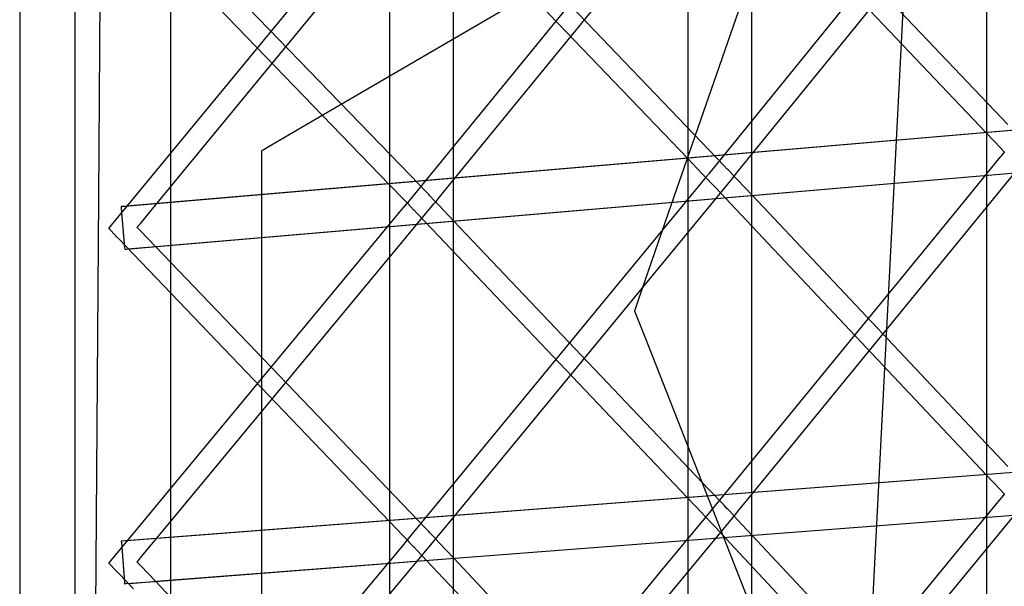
# Model space of a CAD drawing. Extents: x -1.87 to 2.02, y -1.45 to 3.07.
# Tile 5 of 59: x -1.6 to -1.38, y -0.75 to -0.62. Entities that reach past the tile are written whole.
import ezdxf

# ---------------------------------------------------------------- set-up
doc = ezdxf.new("R2010")
doc.units = 0

msp = doc.modelspace()

# ---------------------------------------------------------------- linework, layer by layer
at = {"layer": 'Layer 1', "color": 7, "linetype": 'CONTINUOUS'}
for p, q in [((-1.432551, -1.233299), (-1.432551, -0.161311)), ((-1.499815, -1.234725), (-1.499815, -0.170798)), ((-1.563477, -1.236153), (-1.563477, -0.18029)), ((-1.379701, -0.303357), (-1.379701, -1.422997)), ((-1.446965, -0.311714), (-1.446965, -1.422997)), ((-1.514229, -0.320071), (-1.514229, -1.422997)), ((-1.585099, -0.328431), (-1.585099, -1.422997)), ((-1.387086, -0.39658), (-1.43976, -1.422997)), ((-1.432466, -0.652524), (-1.36987, -0.575415)), ((-1.379784, -0.580005), (-1.442371, -0.657104)), ((-1.499723, -0.658312), (-1.437133, -0.581749)), ((-1.374897, -0.64592), (-1.432529, -0.585285)), ((-1.447058, -0.586299), (-1.509642, -0.662856)), ((-1.437366, -0.58717), (-1.379741, -0.647798)), ((-1.566976, -0.664104), (-1.504392, -0.588082)), ((-1.442167, -0.651708), (-1.499782, -0.591577)), ((-1.514333, -0.592598), (-1.576911, -0.66861)), ((-1.504623, -0.593472), (-1.447015, -0.653593)), ((-1.509438, -0.657493), (-1.567039, -0.597872)), ((-1.571884, -0.599774), (-1.51429, -0.659385)), ((-1.579732, -0.662357), (-1.579328, -0.607246)), ((-1.597551, -0.61421), (-1.597551, -0.775599)), ((-1.484511, -0.617638), (-1.527427, -0.642721)), ((-1.451324, -0.665819), (-1.434986, -0.618696)), ((-1.1154, -0.625116), (-1.574697, -0.664419)), ((-1.11202, -0.624827), (-1.556848, -0.662891)), ((-1.498475, -0.667538), (-1.053868, -0.629496)), ((-1.495595, -0.667291), (-1.053214, -0.629441)), ((-1.527427, -0.642721), (-1.541314, -0.650838)), ((-1.379741, -0.647798), (-1.376466, -0.651243)), ((-1.543009, -0.651828), (-1.543055, -0.651855)), ((-1.543055, -0.651855), (-1.543055, -0.651856)), ((-1.543055, -0.651856), (-1.543055, -0.651856)), ((-1.543055, -0.651856), (-1.543055, -0.651856)), ((-1.543055, -0.651856), (-1.543055, -0.651856)), ((-1.543055, -0.651856), (-1.543055, -0.65186)), ((-1.543055, -0.65186), (-1.543055, -0.651876)), ((-1.543055, -0.651876), (-1.543055, -0.651944)), ((-1.543055, -0.651944), (-1.543055, -0.65222)), ((-1.543055, -0.65222), (-1.543055, -0.655145)), ((-1.542706, -0.651652), (-1.543009, -0.651828)), ((-1.541314, -0.650838), (-1.542706, -0.651652)), ((-1.438842, -0.655179), (-1.442167, -0.651708)), ((-1.376466, -0.651243), (-1.375774, -0.651971)), ((-1.375745, -0.65212), (-1.375972, -0.652398)), ((-1.375774, -0.651971), (-1.375711, -0.652038)), ((-1.375699, -0.652063), (-1.375745, -0.65212)), ((-1.375711, -0.652038), (-1.375697, -0.652053)), ((-1.375695, -0.652058), (-1.375699, -0.652063)), ((-1.375697, -0.652053), (-1.375694, -0.652056)), ((-1.375694, -0.652057), (-1.375695, -0.652058)), ((-1.375694, -0.652056), (-1.375693, -0.652056)), ((-1.375693, -0.652056), (-1.375694, -0.652057)), ((-1.375693, -0.652056), (-1.375693, -0.652056)), ((-1.447015, -0.653593), (-1.443742, -0.65701)), ((-1.435771, -0.656596), (-1.432466, -0.652524)), ((-1.426268, -0.721516), (-1.369683, -0.652295)), ((-1.376937, -0.653578), (-1.386416, -0.665173)), ((-1.375972, -0.652398), (-1.376937, -0.653578)), ((-1.543055, -0.655145), (-1.543055, -0.669243)), ((-1.438121, -0.655932), (-1.438842, -0.655179)), ((-1.437932, -0.656128), (-1.438121, -0.655932)), ((-1.436639, -0.657476), (-1.437932, -0.656128)), ((-1.436479, -0.657467), (-1.435771, -0.656596)), ((-1.506114, -0.660934), (-1.509438, -0.657493)), ((-1.503027, -0.662355), (-1.499723, -0.658312)), ((-1.493525, -0.726788), (-1.436943, -0.658054)), ((-1.443248, -0.658155), (-1.444213, -0.659327)), ((-1.443742, -0.65701), (-1.44305, -0.657731)), ((-1.443021, -0.657879), (-1.443248, -0.658155)), ((-1.44305, -0.657731), (-1.442987, -0.657798)), ((-1.442975, -0.657823), (-1.443021, -0.657879)), ((-1.442987, -0.657798), (-1.442972, -0.657813)), ((-1.44297, -0.657818), (-1.442975, -0.657823)), ((-1.442972, -0.657813), (-1.442969, -0.657816)), ((-1.442969, -0.657817), (-1.44297, -0.657818)), ((-1.442969, -0.657816), (-1.442969, -0.657816)), ((-1.442969, -0.657816), (-1.442969, -0.657816)), ((-1.442969, -0.657816), (-1.442969, -0.657817)), ((-1.442944, -0.65781), (-1.442945, -0.657812)), ((-1.442945, -0.657812), (-1.442945, -0.657812)), ((-1.442945, -0.657812), (-1.442945, -0.657812)), ((-1.442945, -0.657812), (-1.442945, -0.657812)), ((-1.442945, -0.657812), (-1.442945, -0.657812)), ((-1.442945, -0.657812), (-1.442945, -0.657812)), ((-1.442945, -0.657812), (-1.442945, -0.657812)), ((-1.442945, -0.657812), (-1.442945, -0.657812)), ((-1.442945, -0.657812), (-1.442945, -0.657813)), ((-1.442945, -0.657813), (-1.442941, -0.657817)), ((-1.442903, -0.65776), (-1.442944, -0.65781)), ((-1.442941, -0.657817), (-1.442921, -0.657837)), ((-1.442921, -0.657837), (-1.44272, -0.658051)), ((-1.442371, -0.657104), (-1.442903, -0.65776)), ((-1.44272, -0.658051), (-1.441516, -0.659327)), ((-1.436943, -0.658054), (-1.436548, -0.657573)), ((-1.436565, -0.657554), (-1.436639, -0.657476)), ((-1.436567, -0.657576), (-1.436566, -0.657575)), ((-1.436564, -0.657579), (-1.436567, -0.657576)), ((-1.436567, -0.657576), (-1.436567, -0.657576)), ((-1.436567, -0.657576), (-1.436567, -0.657576)), ((-1.436567, -0.657576), (-1.436567, -0.657576)), ((-1.436566, -0.657575), (-1.436562, -0.65757)), ((-1.43655, -0.65757), (-1.436565, -0.657554)), ((-1.43655, -0.657594), (-1.436564, -0.657579)), ((-1.436562, -0.65757), (-1.436546, -0.65755)), ((-1.436548, -0.657572), (-1.43655, -0.65757)), ((-1.436488, -0.65766), (-1.43655, -0.657594)), ((-1.436548, -0.657573), (-1.436548, -0.657572)), ((-1.436548, -0.657572), (-1.436548, -0.657572)), ((-1.436548, -0.657572), (-1.436548, -0.657572)), ((-1.436548, -0.657572), (-1.436548, -0.657572)), ((-1.436548, -0.657572), (-1.436548, -0.657572)), ((-1.436548, -0.657572), (-1.436548, -0.657572)), ((-1.436548, -0.657572), (-1.436548, -0.657572)), ((-1.436548, -0.657572), (-1.436548, -0.657572)), ((-1.436546, -0.65755), (-1.436479, -0.657467)), ((-1.435801, -0.658389), (-1.436488, -0.65766)), ((-1.432532, -0.661856), (-1.435801, -0.658389)), ((-1.51429, -0.659385), (-1.511017, -0.662772)), ((-1.505392, -0.66168), (-1.506114, -0.660934)), ((-1.444213, -0.659327), (-1.453689, -0.670838)), ((-1.441516, -0.659327), (-1.441505, -0.659339)), ((-1.441505, -0.659339), (-1.441504, -0.65934)), ((-1.441504, -0.65934), (-1.441503, -0.659341)), ((-1.441503, -0.659341), (-1.441499, -0.659345)), ((-1.441499, -0.659345), (-1.441483, -0.659362)), ((-1.441483, -0.659362), (-1.441416, -0.659433)), ((-1.441416, -0.659433), (-1.440711, -0.660181)), ((-1.440711, -0.660181), (-1.437413, -0.66368)), ((-1.580863, -0.816281), (-1.579732, -0.662357)), ((-1.556848, -0.662891), (-1.573518, -0.664318)), ((-1.511017, -0.662772), (-1.510326, -0.663488)), ((-1.509642, -0.662856), (-1.510181, -0.663515)), ((-1.505203, -0.661877), (-1.505392, -0.66168)), ((-1.503893, -0.663228), (-1.505203, -0.661877)), ((-1.504201, -0.663808), (-1.5038, -0.663325)), ((-1.503818, -0.663305), (-1.503893, -0.663228)), ((-1.503823, -0.663328), (-1.503822, -0.663327)), ((-1.50382, -0.663331), (-1.503823, -0.663328)), ((-1.503823, -0.663328), (-1.503823, -0.663328)), ((-1.503823, -0.663328), (-1.503823, -0.663328)), ((-1.503823, -0.663328), (-1.503823, -0.663328)), ((-1.503822, -0.663327), (-1.503818, -0.663322)), ((-1.503806, -0.663346), (-1.50382, -0.663331)), ((-1.503818, -0.663322), (-1.503802, -0.663302)), ((-1.503802, -0.663322), (-1.503818, -0.663305)), ((-1.503744, -0.663411), (-1.503806, -0.663346)), ((-1.503802, -0.663302), (-1.503734, -0.66322)), ((-1.5038, -0.663324), (-1.503802, -0.663322)), ((-1.5038, -0.663325), (-1.5038, -0.663324)), ((-1.5038, -0.663324), (-1.503799, -0.663324)), ((-1.503799, -0.663324), (-1.5038, -0.663324)), ((-1.5038, -0.663324), (-1.5038, -0.663324)), ((-1.5038, -0.663324), (-1.5038, -0.663324)), ((-1.503799, -0.663324), (-1.503799, -0.663324)), ((-1.503799, -0.663324), (-1.503799, -0.663324)), ((-1.503799, -0.663324), (-1.503799, -0.663324)), ((-1.503734, -0.66322), (-1.503027, -0.662355)), ((-1.374894, -0.722994), (-1.432532, -0.661856)), ((-1.574693, -0.664418), (-1.574697, -0.664419)), ((-1.574697, -0.664419), (-1.574697, -0.664419)), ((-1.574697, -0.664419), (-1.574697, -0.664419)), ((-1.574697, -0.664419), (-1.574697, -0.664419)), ((-1.574697, -0.664419), (-1.574697, -0.664419)), ((-1.574697, -0.664419), (-1.574697, -0.664419)), ((-1.574697, -0.664419), (-1.574697, -0.664419)), ((-1.574697, -0.664419), (-1.574697, -0.664419)), ((-1.574697, -0.664419), (-1.574697, -0.664419)), ((-1.574697, -0.664419), (-1.574697, -0.664422)), ((-1.574697, -0.664419), (-1.574697, -0.664419)), ((-1.574697, -0.664419), (-1.574697, -0.664419)), ((-1.574697, -0.664419), (-1.574697, -0.664419)), ((-1.574697, -0.664419), (-1.574697, -0.664419)), ((-1.574697, -0.664419), (-1.574697, -0.664419)), ((-1.574697, -0.664419), (-1.574697, -0.664419)), ((-1.574697, -0.664419), (-1.574697, -0.664419)), ((-1.574697, -0.664419), (-1.574697, -0.664425)), ((-1.574697, -0.664422), (-1.574695, -0.664445)), ((-1.574697, -0.664425), (-1.574694, -0.664454)), ((-1.574695, -0.664445), (-1.574685, -0.664559)), ((-1.574694, -0.664454), (-1.574683, -0.664579)), ((-1.574623, -0.664412), (-1.574693, -0.664418)), ((-1.574685, -0.664559), (-1.574582, -0.66576)), ((-1.574683, -0.664579), (-1.574578, -0.665814)), ((-1.573518, -0.664318), (-1.574623, -0.664412)), ((-1.57028, -0.668118), (-1.566976, -0.664104)), ((-1.56078, -0.732056), (-1.504201, -0.663808)), ((-1.511488, -0.665072), (-1.520961, -0.676499)), ((-1.510523, -0.663908), (-1.511488, -0.665072)), ((-1.510296, -0.663635), (-1.510523, -0.663908)), ((-1.510326, -0.663488), (-1.510262, -0.663554)), ((-1.51025, -0.663579), (-1.510296, -0.663635)), ((-1.510262, -0.663554), (-1.510248, -0.663569)), ((-1.510246, -0.663574), (-1.51025, -0.663579)), ((-1.510248, -0.663569), (-1.510245, -0.663572)), ((-1.510245, -0.663573), (-1.510246, -0.663574)), ((-1.510245, -0.663572), (-1.510244, -0.663572)), ((-1.510244, -0.663572), (-1.510245, -0.663573)), ((-1.510244, -0.663572), (-1.510244, -0.663572)), ((-1.510224, -0.663568), (-1.510225, -0.663568)), ((-1.510225, -0.663568), (-1.510225, -0.663568)), ((-1.510225, -0.663568), (-1.510225, -0.663568)), ((-1.510225, -0.663568), (-1.510225, -0.663568)), ((-1.510225, -0.663568), (-1.510225, -0.663568)), ((-1.510225, -0.663568), (-1.510225, -0.663568)), ((-1.510225, -0.663568), (-1.510225, -0.663568)), ((-1.510225, -0.663568), (-1.510224, -0.663569)), ((-1.510223, -0.663566), (-1.510224, -0.663568)), ((-1.510224, -0.663569), (-1.51022, -0.663573)), ((-1.510181, -0.663515), (-1.510223, -0.663566)), ((-1.51022, -0.663573), (-1.510201, -0.663593)), ((-1.510201, -0.663593), (-1.509996, -0.663808)), ((-1.509996, -0.663808), (-1.508776, -0.665091)), ((-1.508776, -0.665091), (-1.508764, -0.665103)), ((-1.508764, -0.665103), (-1.508764, -0.665104)), ((-1.508764, -0.665104), (-1.508763, -0.665105)), ((-1.508763, -0.665105), (-1.508759, -0.665109)), ((-1.508759, -0.665109), (-1.508743, -0.665126)), ((-1.508743, -0.665126), (-1.508676, -0.665196)), ((-1.508676, -0.665196), (-1.507971, -0.665938)), ((-1.503057, -0.664134), (-1.503744, -0.663411)), ((-1.499789, -0.667572), (-1.503057, -0.664134)), ((-1.386416, -0.665173), (-1.442568, -0.733866)), ((-1.437413, -0.66368), (-1.379784, -0.724811)), ((-1.574582, -0.66576), (-1.573905, -0.673672)), ((-1.574578, -0.665814), (-1.573903, -0.6737)), ((-1.566001, -0.673315), (-1.498475, -0.667538)), ((-1.564874, -0.673219), (-1.495595, -0.667291)), ((-1.507971, -0.665938), (-1.504674, -0.669407)), ((-1.442164, -0.728204), (-1.499789, -0.667572)), ((-1.45811, -0.685392), (-1.451324, -0.665819)), ((-1.577499, -0.669322), (-1.5775, -0.669324)), ((-1.5775, -0.669324), (-1.5775, -0.669324)), ((-1.5775, -0.669324), (-1.5775, -0.669324)), ((-1.5775, -0.669324), (-1.5775, -0.669324)), ((-1.5775, -0.669324), (-1.5775, -0.669324)), ((-1.5775, -0.669324), (-1.5775, -0.669324)), ((-1.5775, -0.669324), (-1.5775, -0.669324)), ((-1.5775, -0.669324), (-1.5775, -0.669324)), ((-1.5775, -0.669324), (-1.5775, -0.669325)), ((-1.5775, -0.669325), (-1.577496, -0.669329)), ((-1.577457, -0.669271), (-1.577499, -0.669322)), ((-1.577496, -0.669329), (-1.577476, -0.66935)), ((-1.577476, -0.66935), (-1.577269, -0.669566)), ((-1.576911, -0.66861), (-1.577457, -0.669271)), ((-1.577269, -0.669566), (-1.576032, -0.670855)), ((-1.571075, -0.669084), (-1.571074, -0.669083)), ((-1.571072, -0.669087), (-1.571075, -0.669084)), ((-1.571075, -0.669084), (-1.571075, -0.669084)), ((-1.571075, -0.669084), (-1.571075, -0.669084)), ((-1.571075, -0.669084), (-1.571075, -0.669084)), ((-1.571074, -0.669083), (-1.57107, -0.669078)), ((-1.571058, -0.669102), (-1.571072, -0.669087)), ((-1.57107, -0.669078), (-1.571054, -0.669058)), ((-1.570996, -0.669166), (-1.571058, -0.669102)), ((-1.571054, -0.669058), (-1.570986, -0.668976)), ((-1.570309, -0.669884), (-1.570996, -0.669166)), ((-1.570986, -0.668976), (-1.57028, -0.668118)), ((-1.567042, -0.673292), (-1.570309, -0.669884)), ((-1.543055, -0.669243), (-1.543055, -0.812818)), ((-1.504674, -0.669407), (-1.447059, -0.730029)), ((-1.576032, -0.670855), (-1.57602, -0.670867)), ((-1.57602, -0.670867), (-1.57602, -0.670868)), ((-1.57602, -0.670868), (-1.576019, -0.670868)), ((-1.576019, -0.670868), (-1.576015, -0.670872)), ((-1.576015, -0.670872), (-1.575999, -0.67089)), ((-1.575999, -0.67089), (-1.575932, -0.670959)), ((-1.575932, -0.670959), (-1.575227, -0.671695)), ((-1.575227, -0.671695), (-1.571931, -0.675135)), ((-1.453689, -0.670838), (-1.509839, -0.739045)), ((-1.573905, -0.673672), (-1.57388, -0.673968)), ((-1.573903, -0.6737), (-1.573879, -0.673976)), ((-1.57388, -0.673968), (-1.573878, -0.673988)), ((-1.573879, -0.673976), (-1.573878, -0.673989)), ((-1.573878, -0.673988), (-1.573878, -0.673989)), ((-1.573878, -0.673989), (-1.573878, -0.673989)), ((-1.573878, -0.673989), (-1.573878, -0.673989)), ((-1.573878, -0.673989), (-1.573878, -0.673989)), ((-1.573878, -0.673989), (-1.573878, -0.673989)), ((-1.573878, -0.673989), (-1.573878, -0.673989)), ((-1.573878, -0.673989), (-1.573878, -0.673989)), ((-1.573878, -0.673989), (-1.573876, -0.673989)), ((-1.573878, -0.673989), (-1.573878, -0.673989)), ((-1.573878, -0.673989), (-1.573878, -0.673989)), ((-1.573878, -0.673989), (-1.573878, -0.673989)), ((-1.573878, -0.673989), (-1.573878, -0.673989)), ((-1.573878, -0.673989), (-1.573878, -0.673989)), ((-1.573878, -0.673989), (-1.573878, -0.673989)), ((-1.573878, -0.673989), (-1.573878, -0.673989)), ((-1.573878, -0.673989), (-1.573876, -0.673989)), ((-1.573876, -0.673989), (-1.573868, -0.673989)), ((-1.573876, -0.673989), (-1.573868, -0.673989)), ((-1.573868, -0.673989), (-1.573837, -0.673986)), ((-1.573868, -0.673989), (-1.573837, -0.673986)), ((-1.573837, -0.673986), (-1.573504, -0.673957)), ((-1.573837, -0.673986), (-1.573713, -0.673975)), ((-1.573713, -0.673975), (-1.572394, -0.673862)), ((-1.573504, -0.673957), (-1.571863, -0.673817)), ((-1.572394, -0.673862), (-1.566001, -0.673315)), ((-1.571863, -0.673817), (-1.564874, -0.673219)), ((-1.509435, -0.73341), (-1.567042, -0.673292)), ((-1.520961, -0.676499), (-1.577112, -0.744224)), ((-1.571931, -0.675135), (-1.514333, -0.735246)), ((-1.458811, -0.687414), (-1.45811, -0.685392)), ((-1.458958, -0.687838), (-1.458811, -0.687414)), ((-1.458977, -0.687891), (-1.458976, -0.68789)), ((-1.458964, -0.687923), (-1.458977, -0.687891)), ((-1.458977, -0.687891), (-1.458977, -0.687891)), ((-1.458977, -0.687891), (-1.458977, -0.687891)), ((-1.458977, -0.687891), (-1.458977, -0.687891)), ((-1.458976, -0.687888), (-1.458972, -0.687878)), ((-1.458976, -0.68789), (-1.458976, -0.687888)), ((-1.458972, -0.687878), (-1.458958, -0.687838)), ((-1.458868, -0.688166), (-1.458964, -0.687923)), ((-1.458406, -0.68934), (-1.458868, -0.688166)), ((-1.456484, -0.694218), (-1.458406, -0.68934)), ((-1.415645, -0.797886), (-1.456484, -0.694218)), ((-1.115394, -0.704425), (-1.574654, -0.739793)), ((-1.11198, -0.704161), (-1.556805, -0.738418)), ((-1.49851, -0.743564), (-1.053881, -0.709324)), ((-1.495628, -0.743342), (-1.053215, -0.709271)), ((-1.435486, -0.732792), (-1.426268, -0.721516)), ((-1.379784, -0.724811), (-1.376486, -0.72831)), ((-1.502742, -0.737983), (-1.493525, -0.726788)), ((-1.438836, -0.731705), (-1.442164, -0.728204)), ((-1.426266, -0.798154), (-1.369684, -0.729411)), ((-1.375897, -0.729398), (-1.376777, -0.730467)), ((-1.376486, -0.72831), (-1.375781, -0.729057)), ((-1.375716, -0.729178), (-1.375897, -0.729398)), ((-1.375781, -0.729057), (-1.375714, -0.729128)), ((-1.375699, -0.729157), (-1.375716, -0.729178)), ((-1.375714, -0.729128), (-1.375698, -0.729146)), ((-1.375694, -0.729152), (-1.375699, -0.729157)), ((-1.375698, -0.729146), (-1.375694, -0.72915)), ((-1.375694, -0.72915), (-1.375693, -0.729151)), ((-1.375693, -0.729151), (-1.375694, -0.729152)), ((-1.375693, -0.729151), (-1.375693, -0.729151)), ((-1.375693, -0.729151), (-1.375693, -0.729151)), ((-1.375693, -0.729151), (-1.375693, -0.729151)), ((-1.569994, -0.74317), (-1.56078, -0.732056)), ((-1.447059, -0.730029), (-1.443762, -0.733498)), ((-1.438114, -0.732465), (-1.438836, -0.731705)), ((-1.376777, -0.730467), (-1.385996, -0.74167)), ((-1.506108, -0.736882), (-1.509435, -0.73341)), ((-1.443762, -0.733498), (-1.443057, -0.734239)), ((-1.442991, -0.734359), (-1.443172, -0.734578)), ((-1.443057, -0.734239), (-1.44299, -0.73431)), ((-1.442974, -0.734338), (-1.442991, -0.734359)), ((-1.44299, -0.73431), (-1.442974, -0.734327)), ((-1.442974, -0.734327), (-1.44297, -0.734331)), ((-1.44297, -0.734333), (-1.442974, -0.734338)), ((-1.44297, -0.734331), (-1.442969, -0.734332)), ((-1.442969, -0.734332), (-1.44297, -0.734333)), ((-1.442969, -0.734332), (-1.442969, -0.734332)), ((-1.442969, -0.734332), (-1.442969, -0.734332)), ((-1.442969, -0.734332), (-1.442969, -0.734332)), ((-1.442568, -0.733866), (-1.442945, -0.734328)), ((-1.442945, -0.734328), (-1.442945, -0.734328)), ((-1.442945, -0.734328), (-1.442945, -0.734328)), ((-1.442945, -0.734328), (-1.442945, -0.734328)), ((-1.442945, -0.734328), (-1.442945, -0.734328)), ((-1.442945, -0.734328), (-1.442945, -0.734328)), ((-1.442945, -0.734328), (-1.442945, -0.734328)), ((-1.442945, -0.734328), (-1.442945, -0.734329)), ((-1.442945, -0.734329), (-1.442941, -0.734333)), ((-1.442941, -0.734333), (-1.442922, -0.734353)), ((-1.442922, -0.734353), (-1.442721, -0.734568)), ((-1.437925, -0.732664), (-1.438114, -0.732465)), ((-1.436639, -0.734015), (-1.437925, -0.732664)), ((-1.436945, -0.734591), (-1.436548, -0.734112)), ((-1.436565, -0.734093), (-1.436639, -0.734015)), ((-1.436567, -0.734115), (-1.436566, -0.734114)), ((-1.436567, -0.734116), (-1.436567, -0.734115)), ((-1.436567, -0.734115), (-1.436567, -0.734115)), ((-1.436567, -0.734115), (-1.436567, -0.734115)), ((-1.436566, -0.734117), (-1.436567, -0.734116)), ((-1.436566, -0.734114), (-1.436562, -0.734109)), ((-1.436562, -0.734121), (-1.436566, -0.734117)), ((-1.43655, -0.734109), (-1.436565, -0.734093)), ((-1.436562, -0.734109), (-1.436545, -0.734088)), ((-1.436546, -0.734138), (-1.436562, -0.734121)), ((-1.436548, -0.734111), (-1.43655, -0.734109)), ((-1.436548, -0.734112), (-1.436548, -0.734111)), ((-1.436548, -0.734111), (-1.436548, -0.734111)), ((-1.436548, -0.734111), (-1.436548, -0.734111)), ((-1.436548, -0.734111), (-1.436548, -0.734111)), ((-1.436548, -0.734111), (-1.436548, -0.734111)), ((-1.436548, -0.734111), (-1.436548, -0.734111)), ((-1.436548, -0.734111), (-1.436548, -0.734111)), ((-1.436548, -0.734112), (-1.436548, -0.734112)), ((-1.436478, -0.73421), (-1.436546, -0.734138)), ((-1.436545, -0.734088), (-1.436364, -0.733867)), ((-1.435772, -0.734966), (-1.436478, -0.73421)), ((-1.436364, -0.733867), (-1.435486, -0.732792)), ((-1.514333, -0.735246), (-1.511037, -0.738686)), ((-1.493521, -0.802847), (-1.436945, -0.734591)), ((-1.444052, -0.735639), (-1.453269, -0.746759)), ((-1.443172, -0.734578), (-1.444052, -0.735639)), ((-1.442721, -0.734568), (-1.441524, -0.735851)), ((-1.441524, -0.735851), (-1.441513, -0.735863)), ((-1.441513, -0.735863), (-1.441512, -0.735864)), ((-1.441512, -0.735864), (-1.441511, -0.735864)), ((-1.441511, -0.735864), (-1.441507, -0.735868)), ((-1.441507, -0.735868), (-1.441491, -0.735886)), ((-1.441491, -0.735886), (-1.441425, -0.735957)), ((-1.441425, -0.735957), (-1.440721, -0.73671)), ((-1.432471, -0.738496), (-1.435772, -0.734966)), ((-1.556805, -0.738418), (-1.573474, -0.739702)), ((-1.511037, -0.738686), (-1.510332, -0.739421)), ((-1.505385, -0.737636), (-1.506108, -0.736882)), ((-1.505195, -0.737834), (-1.505385, -0.737636)), ((-1.503892, -0.739196), (-1.505195, -0.737834)), ((-1.50362, -0.73905), (-1.502742, -0.737983)), ((-1.440721, -0.73671), (-1.437424, -0.740236)), ((-1.374825, -0.800152), (-1.432471, -0.738496)), ((-1.574649, -0.739792), (-1.574654, -0.739793)), ((-1.574654, -0.739793), (-1.574654, -0.739793)), ((-1.574654, -0.739793), (-1.574654, -0.739793)), ((-1.574654, -0.739793), (-1.574654, -0.739793)), ((-1.574654, -0.739793), (-1.574654, -0.739793)), ((-1.574654, -0.739793), (-1.574654, -0.739793)), ((-1.574654, -0.739793), (-1.574654, -0.739793)), ((-1.574654, -0.739793), (-1.574654, -0.739793)), ((-1.574654, -0.739793), (-1.574654, -0.739793)), ((-1.574654, -0.739793), (-1.574654, -0.739796)), ((-1.574654, -0.739793), (-1.574654, -0.739793)), ((-1.574654, -0.739793), (-1.574654, -0.739793)), ((-1.574654, -0.739793), (-1.574654, -0.739793)), ((-1.574654, -0.739793), (-1.574654, -0.739793)), ((-1.574654, -0.739793), (-1.574654, -0.739793)), ((-1.574654, -0.739793), (-1.574654, -0.739793)), ((-1.574654, -0.739793), (-1.574654, -0.739793)), ((-1.574654, -0.739793), (-1.574653, -0.739799)), ((-1.574654, -0.739796), (-1.574652, -0.739819)), ((-1.574653, -0.739799), (-1.574651, -0.739829)), ((-1.574652, -0.739819), (-1.574643, -0.739933)), ((-1.574651, -0.739829), (-1.574641, -0.739953)), ((-1.57458, -0.739787), (-1.574649, -0.739792)), ((-1.574643, -0.739933), (-1.574551, -0.741135)), ((-1.574641, -0.739953), (-1.574546, -0.741189)), ((-1.573474, -0.739702), (-1.57458, -0.739787)), ((-1.560775, -0.807541), (-1.504202, -0.739774)), ((-1.511327, -0.74081), (-1.520542, -0.751849)), ((-1.510448, -0.739757), (-1.511327, -0.74081)), ((-1.510267, -0.73954), (-1.510448, -0.739757)), ((-1.510332, -0.739421), (-1.510266, -0.739491)), ((-1.51025, -0.73952), (-1.510267, -0.73954)), ((-1.510266, -0.739491), (-1.510249, -0.739508)), ((-1.510246, -0.739515), (-1.51025, -0.73952)), ((-1.510249, -0.739508), (-1.510245, -0.739512)), ((-1.510245, -0.739513), (-1.510246, -0.739515)), ((-1.510245, -0.739512), (-1.510245, -0.739513)), ((-1.510245, -0.739513), (-1.510244, -0.739513)), ((-1.510244, -0.739513), (-1.510245, -0.739513)), ((-1.510244, -0.739513), (-1.510244, -0.739513)), ((-1.509839, -0.739045), (-1.510221, -0.739509)), ((-1.510221, -0.739509), (-1.510221, -0.739509)), ((-1.510221, -0.739509), (-1.510221, -0.739509)), ((-1.510221, -0.739509), (-1.510221, -0.739509)), ((-1.510221, -0.739509), (-1.510221, -0.739509)), ((-1.510221, -0.739509), (-1.510221, -0.739509)), ((-1.510221, -0.739509), (-1.510221, -0.739509)), ((-1.510221, -0.739509), (-1.51022, -0.73951)), ((-1.51022, -0.73951), (-1.510216, -0.739514)), ((-1.510216, -0.739514), (-1.510197, -0.739534)), ((-1.510197, -0.739534), (-1.509994, -0.73975)), ((-1.509994, -0.73975), (-1.508784, -0.741036)), ((-1.508784, -0.741036), (-1.508772, -0.741048)), ((-1.504202, -0.739774), (-1.5038, -0.739293)), ((-1.503818, -0.739274), (-1.503892, -0.739196)), ((-1.503823, -0.739296), (-1.503822, -0.739295)), ((-1.503823, -0.739297), (-1.503823, -0.739296)), ((-1.503823, -0.739296), (-1.503823, -0.739296)), ((-1.503822, -0.739298), (-1.503823, -0.739297)), ((-1.503823, -0.739297), (-1.503823, -0.739297)), ((-1.503822, -0.739295), (-1.503818, -0.73929)), ((-1.503818, -0.739302), (-1.503822, -0.739298)), ((-1.503818, -0.73929), (-1.503801, -0.73927)), ((-1.503802, -0.73929), (-1.503818, -0.739274)), ((-1.503802, -0.739319), (-1.503818, -0.739302)), ((-1.5038, -0.739292), (-1.503802, -0.73929)), ((-1.503734, -0.739391), (-1.503802, -0.739319)), ((-1.503801, -0.73927), (-1.50362, -0.73905)), ((-1.5038, -0.739293), (-1.5038, -0.739292)), ((-1.5038, -0.739292), (-1.5038, -0.739292)), ((-1.5038, -0.739293), (-1.5038, -0.739293)), ((-1.5038, -0.739293), (-1.503799, -0.739293)), ((-1.503799, -0.739293), (-1.5038, -0.739293)), ((-1.503799, -0.739293), (-1.503799, -0.739293)), ((-1.503799, -0.739293), (-1.503799, -0.739293)), ((-1.503799, -0.739293), (-1.503799, -0.739293)), ((-1.503028, -0.74014), (-1.503734, -0.739391)), ((-1.499728, -0.743641), (-1.503028, -0.74014)), ((-1.437424, -0.740236), (-1.379789, -0.801881)), ((-1.574551, -0.741135), (-1.573942, -0.749054)), ((-1.574546, -0.741189), (-1.57394, -0.749082)), ((-1.570872, -0.744229), (-1.569994, -0.74317)), ((-1.508772, -0.741048), (-1.508772, -0.741049)), ((-1.508772, -0.741049), (-1.508771, -0.741049)), ((-1.508771, -0.741049), (-1.508767, -0.741053)), ((-1.508767, -0.741053), (-1.508751, -0.741071)), ((-1.508751, -0.741071), (-1.508684, -0.741141)), ((-1.508684, -0.741141), (-1.507981, -0.741888)), ((-1.507981, -0.741888), (-1.504685, -0.745385)), ((-1.385996, -0.74167), (-1.442556, -0.810391)), ((-1.577112, -0.744224), (-1.5775, -0.74469)), ((-1.5775, -0.74469), (-1.5775, -0.74469)), ((-1.5775, -0.74469), (-1.5775, -0.74469)), ((-1.5775, -0.74469), (-1.5775, -0.74469)), ((-1.5775, -0.74469), (-1.5775, -0.74469)), ((-1.5775, -0.74469), (-1.5775, -0.74469)), ((-1.5775, -0.74469), (-1.5775, -0.74469)), ((-1.5775, -0.74469), (-1.5775, -0.744691)), ((-1.5775, -0.744691), (-1.577496, -0.744695)), ((-1.577496, -0.744695), (-1.577476, -0.744716)), ((-1.577476, -0.744716), (-1.57727, -0.744932)), ((-1.57727, -0.744932), (-1.57604, -0.746225)), ((-1.571075, -0.744473), (-1.571074, -0.744472)), ((-1.571075, -0.744474), (-1.571075, -0.744473)), ((-1.571074, -0.744475), (-1.571075, -0.744474)), ((-1.571075, -0.744474), (-1.571075, -0.744474)), ((-1.571075, -0.744474), (-1.571075, -0.744474)), ((-1.571074, -0.744472), (-1.57107, -0.744467)), ((-1.57107, -0.744479), (-1.571074, -0.744475)), ((-1.57107, -0.744467), (-1.571053, -0.744447)), ((-1.571054, -0.744496), (-1.57107, -0.744479)), ((-1.570986, -0.744567), (-1.571054, -0.744496)), ((-1.571053, -0.744447), (-1.570872, -0.744229)), ((-1.57028, -0.74531), (-1.570986, -0.744567)), ((-1.566981, -0.748782), (-1.57028, -0.74531)), ((-1.56604, -0.748765), (-1.49851, -0.743564)), ((-1.564912, -0.748678), (-1.495628, -0.743342)), ((-1.504685, -0.745385), (-1.447063, -0.806523)), ((-1.442096, -0.804786), (-1.499728, -0.743641)), ((-1.57604, -0.746225), (-1.576028, -0.746237)), ((-1.576028, -0.746237), (-1.576028, -0.746238)), ((-1.576028, -0.746238), (-1.576027, -0.746238)), ((-1.576027, -0.746238), (-1.576023, -0.746242)), ((-1.576023, -0.746242), (-1.576007, -0.746259)), ((-1.576007, -0.746259), (-1.57594, -0.74633)), ((-1.57594, -0.74633), (-1.575237, -0.74707)), ((-1.575237, -0.74707), (-1.571942, -0.750537)), ((-1.453269, -0.746759), (-1.509827, -0.814994)), ((-1.573942, -0.749054), (-1.573919, -0.74935)), ((-1.57394, -0.749082), (-1.573919, -0.749357)), ((-1.573919, -0.74935), (-1.573918, -0.74937)), ((-1.573919, -0.749357), (-1.573918, -0.749371)), ((-1.573918, -0.74937), (-1.573918, -0.749371)), ((-1.573918, -0.749371), (-1.573918, -0.749371)), ((-1.573918, -0.749371), (-1.573918, -0.749371)), ((-1.573918, -0.749371), (-1.573918, -0.749371)), ((-1.573918, -0.749371), (-1.573918, -0.749371)), ((-1.573918, -0.749371), (-1.573918, -0.749371)), ((-1.573918, -0.749371), (-1.573917, -0.749371)), ((-1.573918, -0.749371), (-1.573918, -0.749371)), ((-1.573918, -0.749371), (-1.573918, -0.749371)), ((-1.573918, -0.749371), (-1.573918, -0.749371)), ((-1.573918, -0.749371), (-1.573918, -0.749371)), ((-1.573918, -0.749371), (-1.573918, -0.749371)), ((-1.573918, -0.749371), (-1.573917, -0.749371)), ((-1.573917, -0.749371), (-1.573915, -0.749371)), ((-1.573917, -0.749371), (-1.573917, -0.749371)), ((-1.573917, -0.749371), (-1.573915, -0.749371)), ((-1.573915, -0.749371), (-1.573908, -0.749371)), ((-1.573915, -0.749371), (-1.573907, -0.749371)), ((-1.573908, -0.749371), (-1.573877, -0.749368)), ((-1.573907, -0.749371), (-1.573876, -0.749368)), ((-1.573877, -0.749368), (-1.573752, -0.749359)), ((-1.573876, -0.749368), (-1.573543, -0.749343)), ((-1.573752, -0.749359), (-1.572434, -0.749257)), ((-1.573543, -0.749343), (-1.571902, -0.749216)), ((-1.572434, -0.749257), (-1.56604, -0.748765)), ((-1.571902, -0.749216), (-1.564912, -0.748678)), ((-1.509366, -0.809421), (-1.566981, -0.748782))]:
    msp.add_line(p, q, dxfattribs=at)

doc.saveas('drawing.dxf')
